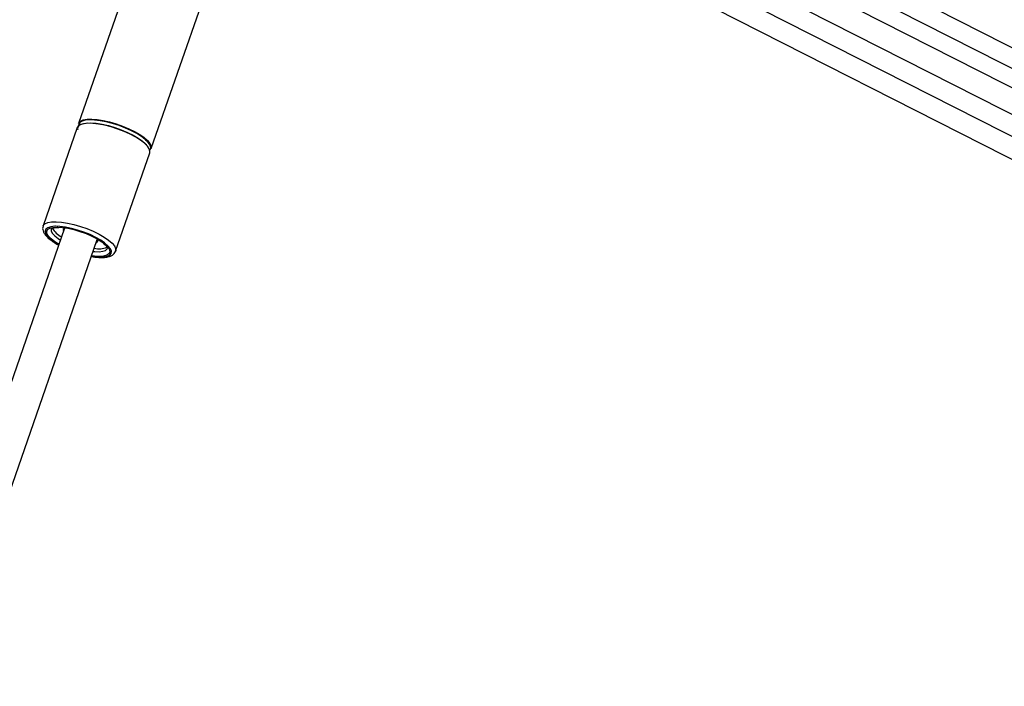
# Paper-space layout 'Surface plate' of a CAD drawing. Header units: millimetres. Extents: x 65420 to 443956, y 26941 to 406945.
# Tile 6 of 71: x 95254 to 109443, y 166295 to 175897. Entities that reach past the tile are written whole.
import ezdxf

# ---------------------------------------------------------------- set-up
doc = ezdxf.new("R2010")
doc.units = ezdxf.units.MM

psp = doc.layouts.new('Surface plate')

# ---------------------------------------------------------------- linework, layer by layer
at = {"color": 8, "linetype": 'Continuous', "lineweight": 25, "ltscale": 50}
for p, q in [((97018.5, 181560.17), (125329.06, 167186.6)), ((96814.26, 181386.7), (126249.42, 166442.16)), ((99059.1, 179543.62), (124750.43, 166499.86)), ((95820.51, 172660.37), (95758.71, 172699.25)), ((95809.64, 172744.13), (95842.2, 172722.87))]:
    psp.add_line(p, q, dxfattribs=at)
at = {"color": 7, "linetype": 'Continuous', "lineweight": 25, "ltscale": 50}
for p, q in [((96325.1, 181248.53), (125777.06, 166295.46)), ((98051.27, 180017.55), (96102.84, 174403.35)), ((97149.12, 174040.23), (99097.55, 179654.43)), ((98962.31, 179264.74), (124481.16, 166308.55)), ((102822.68, 178913.28), (125081.73, 167612.13)), ((96081.94, 174343.12), (95590.01, 172925.69)), ((96636.29, 172562.57), (97128.22, 173980.01)), ((95901.98, 172895.11), (94704.43, 169444.5)), ((95589, 172922.45), (95590.01, 172925.69)), ((94704.43, 167925.61), (96372.45, 172731.84)), ((95719.86, 172709.41), (95728.44, 172703.05))]:
    psp.add_line(p, q, dxfattribs=at)
at = {"color": 7, "linetype": 'Continuous', "lineweight": 25, "ltscale": 50, "flags": 128}
for points in [[(96996.64, 174161.57), (96927.58, 174205.13), (96848.16, 174247.3), (96760.93, 174286.71), (96668.68, 174322.09), (96574.4, 174352.32), (96481.1, 174376.42), (96391.78, 174393.61), (96309.32, 174403.34), (96236.36, 174405.3), (96175.26, 174399.43), (96127.97, 174385.91), (96096.01, 174365.19), (96081.94, 174343.12)], [(96102.84, 174403.35), (96107.03, 174412.54), (96130.9, 174436.64), (96170.68, 174453.83), (96225.1, 174463.56), (96292.4, 174465.52), (96370.42, 174459.65), (96456.65, 174446.14), (96548.33, 174425.41), (96642.51, 174398.14), (96736.15, 174365.19), (96826.25, 174327.64), (96909.92, 174286.7), (96984.46, 174243.66), (97047.47, 174199.92), (97096.94, 174156.88), (97131.28, 174115.93), (97149.37, 174078.38), (97150.64, 174045.44), (97149.12, 174040.23)], [(97009.5, 174213.19), (96941.34, 174256.18), (96862.94, 174297.81), (96776.83, 174336.71), (96685.78, 174371.64), (96592.71, 174401.48), (96500.61, 174425.26), (96412.44, 174442.23), (96331.05, 174451.84), (96259.03, 174453.78), (96198.72, 174447.98), (96152.04, 174434.64), (96120.49, 174414.18), (96105.1, 174387.26), (96103.63, 174371.91)], [(96116.48, 174380.3), (96119.37, 174382.25), (96158.64, 174399.22), (96212.35, 174408.83), (96278.79, 174410.76), (96355.8, 174404.97), (96440.92, 174391.62), (96531.42, 174371.17), (96624.38, 174344.24), (96716.81, 174311.73), (96805.75, 174274.67), (96888.34, 174234.24), (96961.92, 174191.76), (97024.12, 174148.58), (97072.95, 174106.1), (97079.26, 174099.62)], [(97128.22, 173980.01), (97131.22, 174001.04), (97121.5, 174036.43), (97095.18, 174075.84), (97053.11, 174118), (96996.64, 174161.57)], [(96474.86, 172684.03), (96421.77, 172720.35), (96349.26, 172761.78), (96267.66, 172800.95), (96179.9, 172836.45), (96089.18, 172866.98), (95998.75, 172891.46), (95911.9, 172908.99), (95831.76, 172918.94), (95769.19, 172921.13)], [(95804.44, 172910.28), (95865.33, 172906.34), (95946.21, 172894.32), (96032.91, 172874.81), (96122.09, 172848.55), (96210.33, 172816.55), (96294.23, 172780.05), (96370.58, 172740.44), (96436.44, 172699.25), (96478.49, 172667.36)], [(95915.36, 172899.68), (95891.62, 172889.18), (95879.66, 172870.8), (95884.67, 172846.84), (95885.01, 172846.2)], [(96355.48, 172682.92), (96365.84, 172688.86), (96377.8, 172707.23), (96372.79, 172731.19), (96364.79, 172743.7)]]:
    psp.add_lwpolyline(points, dxfattribs=at)
at = {"color": 8, "linetype": 'Continuous', "lineweight": 25, "ltscale": 50, "flags": 128}
for points in [[(95590.01, 172925.69), (95594.2, 172934.89), (95618.07, 172958.98), (95657.85, 172976.17), (95712.27, 172985.91), (95779.57, 172987.87), (95857.59, 172982), (95943.83, 172968.48), (96035.51, 172947.75), (96129.68, 172920.48), (96223.32, 172887.54), (96313.42, 172849.99), (96397.09, 172809.04), (96471.63, 172766), (96534.65, 172722.26), (96584.12, 172679.22), (96618.45, 172638.27), (96636.54, 172600.72), (96637.81, 172567.78), (96637.11, 172565.13)], [(95769.19, 172921.13), (95761.22, 172920.94), (95702.84, 172914.94), (95658.73, 172901.14), (95630.48, 172880.04), (95619.11, 172852.41), (95625.04, 172819.24), (95648.04, 172781.74), (95687.29, 172741.25), (95741.37, 172699.25)], [(95758.71, 172699.25), (95705.88, 172740.44), (95668.09, 172780.05), (95646.82, 172816.55), (95642.86, 172848.55), (95656.38, 172874.81), (95686.85, 172894.32), (95733.11, 172906.34), (95793.38, 172910.39), (95804.44, 172910.28)], [(95707.47, 172884.33), (95706.57, 172881.2), (95708.4, 172852.17), (95726.79, 172818.71), (95761.01, 172782.2), (95809.64, 172744.13)], [(95741.37, 172699.25), (95808.32, 172657.24), (95817.61, 172652)], [(96288.08, 172488.72), (96324.35, 172483.55), (96400.03, 172477.55), (96464.78, 172479.55), (96516.26, 172489.5), (96552.6, 172507.03), (96572.5, 172531.51), (96575.24, 172562.04), (96560.71, 172597.54), (96529.44, 172636.71), (96482.56, 172678.15), (96474.86, 172684.03)], [(96478.49, 172667.36), (96489.27, 172658.05), (96527.06, 172618.45), (96548.33, 172581.94), (96552.29, 172549.94), (96538.77, 172523.69), (96508.3, 172504.17), (96462.04, 172492.15), (96401.77, 172488.1), (96329.82, 172492.15), (96290.99, 172497.09)], [(96312.68, 172559.59), (96336.51, 172557.2), (96400.64, 172555.26), (96452.99, 172561.05), (96491.43, 172574.34), (96514.39, 172594.58), (96519.11, 172604.81)]]:
    psp.add_lwpolyline(points, dxfattribs=at)
at = {"color": 7, "linetype": 'Continuous', "lineweight": 25, "ltscale": 2500}
for centre, radius, start, end in [((96146.54, 174330.18), 57.95, 134.077638, 194.893095), ((97073.73, 174055.9), 68.17, 324.20987, 31.605136), ((96014.03, 173063.09), 334.12, 209.71428, 242.119742), ((96392.18, 172906.69), 308.91, 258.055789, 292.629748)]:
    psp.add_arc(centre, radius, start, end, dxfattribs=at)
at = {"color": 8, "linetype": 'Continuous', "lineweight": 25, "ltscale": 2500}
psp.add_arc((96814.25, 173894.48), 373.76, 31.834327, 58.505787, dxfattribs=at)
at = {"color": 7, "linetype": 'Continuous', "lineweight": 25, "ltscale": 50}
for points, knots in [([(95589.85, 172919.42), (95587.43, 172910.31), (95581.63, 172888.54), (95589.87, 172852.73), (95608.77, 172814.14), (95642.07, 172773.24), (95680.73, 172737.73), (95710.47, 172716.21), (95719.86, 172709.41)], [0, 0, 0, 0, 0.11833212, 0.28278657, 0.4611085, 0.66906449, 0.89550324, 1, 1, 1, 1]), ([(95707.64, 172884.76), (95707.59, 172884.66), (95707.33, 172884.13), (95712.01, 172889.49), (95733.97, 172898.15), (95769.41, 172904.68), (95801.76, 172904.92), (95817.66, 172905.03)], [0, 0, 0, 0, 0.058751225, 0.28734307, 0.52977959, 0.768837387, 1, 1, 1, 1]), ([(95728.44, 172703.05), (95739.19, 172695.75), (95766.03, 172677.51), (95797.73, 172659.95), (95816.72, 172649.43)], [0, 0, 0, 0, 0.40079788, 1, 1, 1, 1]), ([(96287.25, 172486.33), (96303.46, 172483.55), (96347.32, 172476.01), (96412.2, 172471.49), (96480.66, 172472.64), (96537.84, 172482.19), (96583.03, 172499.47), (96615.2, 172524.98), (96633.95, 172549.41), (96636.08, 172564.7), (96636.47, 172567.53)], [0, 0, 0, 0, 0.09325733, 0.25239246, 0.41374522, 0.57902055, 0.72920565, 0.85603218, 0.97338675, 1, 1, 1, 1]), ([(96460.97, 172673.82), (96469.42, 172666.77), (96490.8, 172648.95), (96509.91, 172625.09), (96518.97, 172605.54), (96518.65, 172603.86), (96518.49, 172603.05)], [0, 0, 0, 0, 0.18557237, 0.46953735, 0.74165458, 1, 1, 1, 1])]:
    psp.add_open_spline(points, degree=3, knots=knots, dxfattribs=at)

doc.saveas('drawing.dxf')
